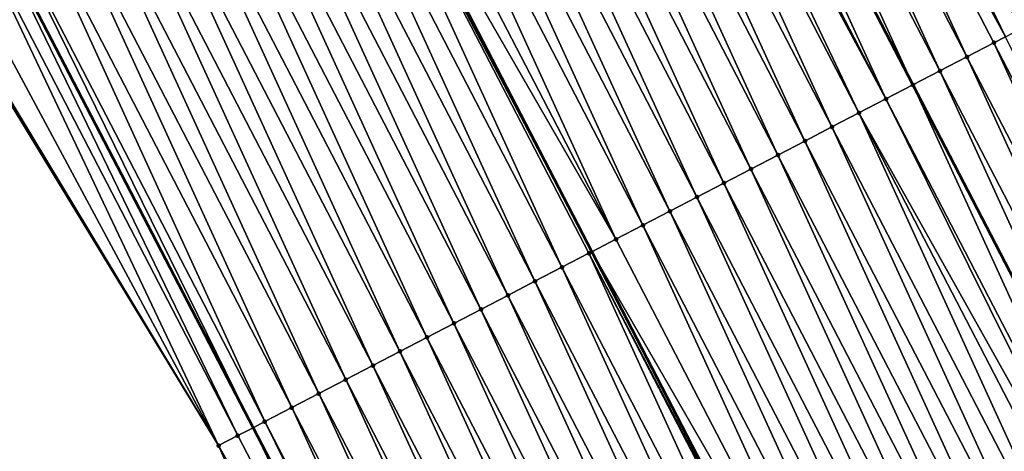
# Model space of a CAD drawing. Header units: feet. Extents: x 2007189 to 2022806, y 818621 to 837694.
# Tile 174 of 256: x 2012170 to 2012202, y 825292 to 825307. Entities that reach past the tile are written whole.
import ezdxf

# ---------------------------------------------------------------- set-up
doc = ezdxf.new("R2010")
doc.units = ezdxf.units.FT
doc.header["$MEASUREMENT"] = 0
for name, color, linetype, lineweight in [('EP_Travel Lane', 172, 'Continuous', 53), ('Road Shots', 141, 'Continuous', 100), ('Road X-Section', 40, 'Continuous', 13), ('STRIPING', 60, 'Continuous', 53)]:
    doc.layers.add(name, color=color, linetype=linetype, lineweight=lineweight)
doc.layers.add('I-77-MM17-21_SB-Surface-Border', color=7, linetype='Continuous')
doc.layers.add('I-77-MM17-21_SB-Surface-TIN', color=7, linetype='Continuous')

msp = doc.modelspace()

# ---------------------------------------------------------------- linework, layer by layer
at = {"layer": 'EP_Travel Lane'}
msp.add_polyline3d([(2012112.659031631, 825417.3107985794, 325.695020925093), (2012121.888690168, 825399.5678778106, 325.5895691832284), (2012131.108359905, 825381.8414221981, 325.46556005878), (2012140.336393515, 825364.0979099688, 325.3591503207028), (2012149.564379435, 825346.3544894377, 325.2335476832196), (2012158.792307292, 825328.6111805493, 325.084540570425), (2012168.020313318, 825310.8677213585, 324.9670004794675), (2012177.248308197, 825293.1242835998, 324.8450105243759), (2012186.476290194, 825275.3808706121, 324.7178063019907), (2012195.704263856, 825257.6374736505, 324.5872327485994), (2012204.932280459, 825239.8939941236, 324.473990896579), (2012214.160172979, 825222.1507531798, 324.3107576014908), (2012223.405906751, 825204.3912408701, 324.1559460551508), (2012232.643838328, 825186.6533588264, 323.9839653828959)], dxfattribs=at)
at = {"layer": 'I-77-MM17-21_SB-Surface-Border', "color": 3, "linetype": 'Continuous', "lineweight": -3}
msp.add_polyline3d([(2012230.527164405, 825185.5519006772, 323.9248276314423), (2012221.632850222, 825203.4686898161, 324.0980971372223), (2012212.232607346, 825221.1501490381, 324.249992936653), (2012203.786293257, 825239.2991087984, 324.4379475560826), (2012194.106321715, 825256.8079805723, 324.536414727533), (2012184.14041298, 825274.1682960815, 324.6466143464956), (2012176.115673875, 825292.5363414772, 324.8074604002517), (2012165.68466217, 825309.6553486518, 324.881883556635), (2012157.066822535, 825327.7154725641, 325.0308931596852), (2012144.951838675, 825343.9601991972, 325.0731012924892), (2012139.917553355, 825363.8804858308, 325.346468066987), (2012129.245097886, 825380.874104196, 325.4223261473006), (2012121.761529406, 825399.5017173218, 325.5865831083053), (2012111.885202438, 825416.9081828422, 325.6769334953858)], dxfattribs=at)
at = {"layer": 'I-77-MM17-21_SB-Surface-TIN', "color": 128, "linetype": 'Continuous', "lineweight": -3}
for points in [[(2012202.484440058, 825306.2262233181, 325.3436344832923), (2012194.154862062, 825324.4362905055, 325.4512675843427), (2012193.267355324, 825323.9754957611, 325.4377637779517)], [(2012202.484440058, 825306.2262233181, 325.3436344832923), (2012203.371955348, 825306.6870015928, 325.3605856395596), (2012194.154862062, 825324.4362905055, 325.4512675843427)], [(2012201.975154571, 825305.9618288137, 325.3313947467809), (2012193.267355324, 825323.9754957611, 325.4377637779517), (2012192.379838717, 825323.5147200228, 325.4202806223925)], [(2012201.975154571, 825305.9618288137, 325.3313947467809), (2012202.484440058, 825306.2262233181, 325.3436344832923), (2012193.267355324, 825323.9754957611, 325.4377637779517)], [(2012200.709393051, 825305.3046984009, 325.3031091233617), (2012192.379838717, 825323.5147200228, 325.4202806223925), (2012191.492322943, 825323.05394268, 325.4031333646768)], [(2012200.709393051, 825305.3046984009, 325.3031091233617), (2012201.596914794, 825305.76546425, 325.3226619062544), (2012192.379838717, 825323.5147200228, 325.4202806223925)], [(2012201.596914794, 825305.76546425, 325.3226619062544), (2012201.975154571, 825305.9618288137, 325.3313947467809), (2012192.379838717, 825323.5147200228, 325.4202806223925)], [(2012199.821881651, 825304.843912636, 325.2877262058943), (2012191.492322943, 825323.05394268, 325.4031333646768), (2012190.604807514, 825322.5931646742, 325.3861248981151)], [(2012199.821881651, 825304.843912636, 325.2877262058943), (2012200.709393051, 825305.3046984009, 325.3031091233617), (2012191.492322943, 825323.05394268, 325.4031333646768)], [(2012190.604807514, 825322.5931646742, 325.3861248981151), (2012189.717290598, 825322.1323868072, 325.3689662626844), (2012198.934363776, 825304.3831366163, 325.2701817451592)], [(2012199.821881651, 825304.843912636, 325.2877262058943), (2012190.604807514, 825322.5931646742, 325.3861248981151), (2012198.934363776, 825304.3831366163, 325.2701817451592)], [(2012198.046850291, 825303.9223575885, 325.2535093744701), (2012189.717290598, 825322.1323868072, 325.3689662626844), (2012188.829777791, 825321.671606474, 325.3525662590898)], [(2012198.046850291, 825303.9223575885, 325.2535093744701), (2012198.934363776, 825304.3831366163, 325.2701817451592), (2012189.717290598, 825322.1323868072, 325.3689662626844)], [(2012197.159321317, 825303.4616056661, 325.2310407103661), (2012188.557099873, 825321.5300407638, 325.3469253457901), (2012187.942252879, 825321.210846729, 325.3317344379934)], [(2012198.046850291, 825303.9223575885, 325.2535093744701), (2012188.829777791, 825321.671606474, 325.3525662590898), (2012188.557099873, 825321.5300407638, 325.3469253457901)], [(2012197.159321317, 825303.4616056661, 325.2310407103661), (2012198.046850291, 825303.9223575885, 325.2535093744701), (2012188.557099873, 825321.5300407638, 325.3469253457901)], [(2012196.271790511, 825303.0008572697, 325.2078337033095), (2012187.942252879, 825321.210846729, 325.3317344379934), (2012187.054724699, 825320.7500932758, 325.3095852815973)], [(2012196.271790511, 825303.0008572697, 325.2078337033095), (2012197.159321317, 825303.4616056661, 325.2310407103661), (2012187.942252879, 825321.210846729, 325.3317344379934)], [(2012195.384270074, 825302.5400889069, 325.1888072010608), (2012187.054724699, 825320.7500932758, 325.3095852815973), (2012186.167209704, 825320.2893144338, 325.2927518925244)], [(2012195.384270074, 825302.5400889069, 325.1888072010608), (2012196.271790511, 825303.0008572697, 325.2078337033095), (2012187.054724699, 825320.7500932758, 325.3095852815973)], [(2012194.496758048, 825302.0793043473, 325.1731719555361), (2012186.167209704, 825320.2893144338, 325.2927518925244), (2012185.279700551, 825319.8285243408, 325.2782742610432)], [(2012194.496758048, 825302.0793043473, 325.1731719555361), (2012195.384270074, 825302.5400889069, 325.1888072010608), (2012186.167209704, 825320.2893144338, 325.2927518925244)], [(2012193.60925795, 825301.618496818, 325.1623459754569), (2012185.279700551, 825319.8285243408, 325.2782742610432), (2012184.392197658, 825319.3677221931, 325.2663205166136)], [(2012193.60925795, 825301.618496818, 325.1623459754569), (2012194.496758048, 825302.0793043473, 325.1731719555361), (2012185.279700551, 825319.8285243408, 325.2782742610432)], [(2012192.721750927, 825301.157702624, 325.1487279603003), (2012184.392197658, 825319.3677221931, 325.2663205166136), (2012183.504690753, 825318.906927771, 325.252749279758)], [(2012192.721750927, 825301.157702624, 325.1487279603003), (2012193.60925795, 825301.618496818, 325.1623459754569), (2012184.392197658, 825319.3677221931, 325.2663205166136)], [(2012191.834236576, 825300.6969225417, 325.132155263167), (2012183.504690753, 825318.906927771, 325.252749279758), (2012182.617182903, 825318.4461351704, 325.2387966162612)], [(2012191.834236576, 825300.6969225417, 325.132155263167), (2012192.721750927, 825301.157702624, 325.1487279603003), (2012183.504690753, 825318.906927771, 325.252749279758)], [(2012190.946721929, 825300.2361430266, 325.1154637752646), (2012182.617182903, 825318.4461351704, 325.2387966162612), (2012181.72967636, 825317.985340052, 325.2253711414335)], [(2012190.946721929, 825300.2361430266, 325.1154637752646), (2012191.834236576, 825300.6969225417, 325.132155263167), (2012182.617182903, 825318.4461351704, 325.2387966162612)], [(2012190.059220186, 825299.7753386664, 325.1039742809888), (2012181.72967636, 825317.985340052, 325.2253711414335), (2012180.842173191, 825317.5245384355, 325.2133062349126)], [(2012190.059220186, 825299.7753386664, 325.1039742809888), (2012190.946721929, 825300.2361430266, 325.1154637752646), (2012181.72967636, 825317.985340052, 325.2253711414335)], [(2012189.171708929, 825299.314552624, 325.0886494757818), (2012180.842173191, 825317.5245384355, 325.2133062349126), (2012179.954666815, 825317.0637429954, 325.199948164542)], [(2012189.171708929, 825299.314552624, 325.0886494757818), (2012190.059220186, 825299.7753386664, 325.1039742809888), (2012180.842173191, 825317.5245384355, 325.2133062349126)], [(2012189.171708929, 825299.314552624, 325.0886494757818), (2012179.954666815, 825317.0637429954, 325.199948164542), (2012179.182239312, 825316.6627171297, 325.1849666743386)], [(2012179.067150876, 825316.6029659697, 325.1827344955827), (2012188.380094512, 825298.9035919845, 325.0689082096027), (2012179.182239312, 825316.6627171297, 325.1849666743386)], [(2012189.171708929, 825299.314552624, 325.0886494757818), (2012179.182239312, 825316.6627171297, 325.1849666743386), (2012188.380094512, 825298.9035919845, 325.0689082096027)], [(2012187.396654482, 825298.393042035, 325.0451241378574), (2012179.067150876, 825316.6029659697, 325.1827344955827), (2012178.179629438, 825316.1421995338, 325.1633036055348)], [(2012188.284180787, 825298.8537990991, 325.06651631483), (2012188.380094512, 825298.9035919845, 325.0689082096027), (2012179.067150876, 825316.6029659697, 325.1827344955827)], [(2012187.396654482, 825298.393042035, 325.0451241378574), (2012188.284180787, 825298.8537990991, 325.06651631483), (2012179.067150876, 825316.6029659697, 325.1827344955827)], [(2012186.509129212, 825297.9322829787, 325.0241490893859), (2012178.179629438, 825316.1421995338, 325.1633036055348), (2012177.292103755, 825315.6814412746, 325.1421606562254)], [(2012186.509129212, 825297.9322829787, 325.0241490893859), (2012187.396654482, 825298.393042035, 325.0451241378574), (2012178.179629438, 825316.1421995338, 325.1633036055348)], [(2012185.621608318, 825297.4715154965, 325.0049381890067), (2012177.292103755, 825315.6814412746, 325.1421606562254), (2012176.404580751, 825315.2206778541, 325.1220983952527)], [(2012185.621608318, 825297.4715154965, 325.0049381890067), (2012186.509129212, 825297.9322829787, 325.0241490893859), (2012177.292103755, 825315.6814412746, 325.1421606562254)], [(2012184.734094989, 825297.0107334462, 324.9887775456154), (2012176.404580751, 825315.2206778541, 325.1220983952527), (2012175.517065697, 825314.7598991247, 325.1052414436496)], [(2012184.734094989, 825297.0107334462, 324.9887775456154), (2012185.621608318, 825297.4715154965, 325.0049381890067), (2012176.404580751, 825315.2206778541, 325.1220983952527)], [(2012183.846588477, 825296.5499382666, 324.975365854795), (2012175.517065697, 825314.7598991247, 325.1052414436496), (2012174.629552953, 825314.2991159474, 325.0893157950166)], [(2012183.846588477, 825296.5499382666, 324.975365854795), (2012184.734094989, 825297.0107334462, 324.9887775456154), (2012175.517065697, 825314.7598991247, 325.1052414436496)], [(2012182.959084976, 825296.0891372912, 324.9631676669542), (2012174.629552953, 825314.2991159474, 325.0893157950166), (2012173.742041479, 825313.8383303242, 325.0739023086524)], [(2012182.959084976, 825296.0891372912, 324.9631676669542), (2012183.846588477, 825296.5499382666, 324.975365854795), (2012174.629552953, 825314.2991159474, 325.0893157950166)], [(2012182.071576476, 825295.6283459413, 324.9489541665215), (2012173.742041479, 825313.8383303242, 325.0739023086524), (2012172.854538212, 825313.3775288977, 325.0617975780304)], [(2012182.071576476, 825295.6283459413, 324.9489541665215), (2012182.959084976, 825296.0891372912, 324.9631676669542), (2012173.742041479, 825313.8383303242, 325.0739023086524)], [(2012181.184062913, 825295.1675643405, 324.9326993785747), (2012172.854538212, 825313.3775288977, 325.0617975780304), (2012171.967035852, 825312.9167257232, 325.0500588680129)], [(2012181.184062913, 825295.1675643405, 324.9326993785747), (2012182.071576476, 825295.6283459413, 324.9489541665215), (2012172.854538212, 825313.3775288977, 325.0617975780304)], [(2012180.296547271, 825294.7067867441, 324.9156061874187), (2012171.967035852, 825312.9167257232, 325.0500588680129), (2012171.079523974, 825312.4559408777, 325.0344824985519)], [(2012180.296547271, 825294.7067867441, 324.9156061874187), (2012181.184062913, 825295.1675643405, 324.9326993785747), (2012171.967035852, 825312.9167257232, 325.0500588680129)], [(2012179.409032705, 825294.2460070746, 324.8989470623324), (2012171.079523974, 825312.4559408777, 325.0344824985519), (2012170.192015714, 825311.9951490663, 325.0203645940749)], [(2012179.409032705, 825294.2460070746, 324.8989470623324), (2012180.296547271, 825294.7067867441, 324.9156061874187), (2012171.079523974, 825312.4559408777, 325.0344824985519)], [(2012178.52151468, 825293.7852340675, 324.8808929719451), (2012170.192015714, 825311.9951490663, 325.0203645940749), (2012169.304502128, 825311.5343675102, 325.0040995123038)], [(2012178.52151468, 825293.7852340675, 324.8808929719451), (2012179.409032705, 825294.2460070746, 324.8989470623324), (2012170.192015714, 825311.9951490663, 325.0203645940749)], [(2012177.63398298, 825293.3244873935, 324.8573253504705), (2012169.304502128, 825311.5343675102, 325.0040995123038), (2012168.416970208, 825311.0736212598, 324.980442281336)], [(2012177.63398298, 825293.3244873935, 324.8573253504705), (2012178.52151468, 825293.7852340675, 324.8808929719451), (2012169.304502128, 825311.5343675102, 325.0040995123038)], [(2012176.746439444, 825292.8637635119, 324.8289855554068), (2012168.020313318, 825310.8677213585, 324.9670004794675), (2012167.529422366, 825310.6129056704, 324.9503652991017)], [(2012168.416970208, 825311.0736212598, 324.980442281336), (2012168.020313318, 825310.8677213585, 324.9670004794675), (2012177.248308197, 825293.1242835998, 324.8450105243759)], [(2012176.746439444, 825292.8637635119, 324.8289855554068), (2012177.248308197, 825293.1242835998, 324.8450105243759), (2012168.020313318, 825310.8677213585, 324.9670004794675)], [(2012177.63398298, 825293.3244873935, 324.8573253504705), (2012168.416970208, 825311.0736212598, 324.980442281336), (2012177.248308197, 825293.1242835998, 324.8450105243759)], [(2012176.115673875, 825292.5363414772, 324.8074604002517), (2012167.529422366, 825310.6129056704, 324.9503652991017), (2012166.641868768, 825310.152201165, 324.9179676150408)], [(2012176.115673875, 825292.5363414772, 324.8074604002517), (2012176.746439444, 825292.8637635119, 324.8289855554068), (2012167.529422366, 825310.6129056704, 324.9503652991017)], [(2012176.115673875, 825292.5363414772, 324.8074604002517), (2012166.641868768, 825310.152201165, 324.9179676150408), (2012165.754312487, 825309.691501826, 324.8844882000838)], [(2012176.115673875, 825292.5363414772, 324.8074604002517), (2012165.754312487, 825309.691501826, 324.8844882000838), (2012165.68466217, 825309.6553486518, 324.881883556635)], [(2012210.813946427, 825288.0162940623, 325.2071295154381), (2012201.975154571, 825305.9618288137, 325.3313947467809), (2012201.596914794, 825305.76546425, 325.3226619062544)], [(2012209.926430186, 825287.5555176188, 325.1897947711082), (2012201.596914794, 825305.76546425, 325.3226619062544), (2012200.709393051, 825305.3046984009, 325.3031091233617)], [(2012209.926430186, 825287.5555176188, 325.1897947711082), (2012210.813946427, 825288.0162940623, 325.2071295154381), (2012201.596914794, 825305.76546425, 325.3226619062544)], [(2012209.038911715, 825287.09474547, 325.1715607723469), (2012200.709393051, 825305.3046984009, 325.3031091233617), (2012199.821881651, 825304.843912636, 325.2877262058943)], [(2012209.038911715, 825287.09474547, 325.1715607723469), (2012209.926430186, 825287.5555176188, 325.1897947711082), (2012200.709393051, 825305.3046984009, 325.3031091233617)], [(2012199.821881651, 825304.843912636, 325.2877262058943), (2012198.934363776, 825304.3831366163, 325.2701817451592), (2012208.151393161, 825286.6339707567, 325.1537425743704)], [(2012209.038911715, 825287.09474547, 325.1715607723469), (2012199.821881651, 825304.843912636, 325.2877262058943), (2012208.151393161, 825286.6339707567, 325.1537425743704)], [(2012207.263880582, 825286.173189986, 325.1374349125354), (2012198.934363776, 825304.3831366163, 325.2701817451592), (2012198.046850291, 825303.9223575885, 325.2535093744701)], [(2012207.263880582, 825286.173189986, 325.1374349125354), (2012208.151393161, 825286.6339707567, 325.1537425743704), (2012198.934363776, 825304.3831366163, 325.2701817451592)], [(2012206.94156069, 825286.0058554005, 325.1301637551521), (2012198.046850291, 825303.9223575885, 325.2535093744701), (2012197.159321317, 825303.4616056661, 325.2310407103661)], [(2012206.94156069, 825286.0058554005, 325.1301637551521), (2012207.263880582, 825286.173189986, 325.1374349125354), (2012198.046850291, 825303.9223575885, 325.2535093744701)], [(2012205.488819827, 825285.2516915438, 325.091365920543), (2012197.159321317, 825303.4616056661, 325.2310407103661), (2012196.271790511, 825303.0008572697, 325.2078337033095)], [(2012205.488819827, 825285.2516915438, 325.091365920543), (2012206.376350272, 825285.7124406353, 325.1144275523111), (2012197.159321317, 825303.4616056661, 325.2310407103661)], [(2012206.376350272, 825285.7124406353, 325.1144275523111), (2012206.94156069, 825286.0058554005, 325.1301637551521), (2012197.159321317, 825303.4616056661, 325.2310407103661)], [(2012204.60129571, 825284.790930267, 325.0708555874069), (2012196.271790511, 825303.0008572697, 325.2078337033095), (2012195.384270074, 825302.5400889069, 325.1888072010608)], [(2012204.60129571, 825284.790930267, 325.0708555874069), (2012205.488819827, 825285.2516915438, 325.091365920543), (2012196.271790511, 825303.0008572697, 325.2078337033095)], [(2012203.71378077, 825284.3301513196, 325.0540450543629), (2012195.384270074, 825302.5400889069, 325.1888072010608), (2012194.496758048, 825302.0793043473, 325.1731719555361)], [(2012203.71378077, 825284.3301513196, 325.0540450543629), (2012204.60129571, 825284.790930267, 325.0708555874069), (2012195.384270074, 825302.5400889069, 325.1888072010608)], [(2012202.826276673, 825283.8693514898, 325.0416068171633), (2012194.496758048, 825302.0793043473, 325.1731719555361), (2012193.60925795, 825301.618496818, 325.1623459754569)], [(2012202.826276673, 825283.8693514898, 325.0416068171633), (2012203.71378077, 825284.3301513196, 325.0540450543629), (2012194.496758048, 825302.0793043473, 325.1731719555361)], [(2012201.938762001, 825283.4085720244, 325.0249047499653), (2012193.60925795, 825301.618496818, 325.1623459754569), (2012192.721750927, 825301.157702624, 325.1487279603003)], [(2012201.938762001, 825283.4085720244, 325.0249047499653), (2012202.826276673, 825283.8693514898, 325.0416068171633), (2012193.60925795, 825301.618496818, 325.1623459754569)], [(2012201.051247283, 825282.9477926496, 325.0081836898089), (2012192.721750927, 825301.157702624, 325.1487279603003), (2012191.834236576, 825300.6969225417, 325.132155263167)], [(2012201.051247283, 825282.9477926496, 325.0081836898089), (2012201.938762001, 825283.4085720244, 325.0249047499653), (2012192.721750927, 825301.157702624, 325.1487279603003)], [(2012200.163734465, 825282.4870096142, 324.9922291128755), (2012191.834236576, 825300.6969225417, 325.132155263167), (2012190.946721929, 825300.2361430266, 325.1154637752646)], [(2012200.163734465, 825282.4870096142, 324.9922291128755), (2012201.051247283, 825282.9477926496, 325.0081836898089), (2012191.834236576, 825300.6969225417, 325.132155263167)], [(2012199.276233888, 825282.0262030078, 324.9812097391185), (2012190.946721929, 825300.2361430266, 325.1154637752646), (2012190.059220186, 825299.7753386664, 325.1039742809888)], [(2012199.276233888, 825282.0262030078, 324.9812097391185), (2012200.163734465, 825282.4870096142, 324.9922291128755), (2012190.946721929, 825300.2361430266, 325.1154637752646)], [(2012198.388719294, 825281.5654233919, 324.9645391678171), (2012190.059220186, 825299.7753386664, 325.1039742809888), (2012189.171708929, 825299.314552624, 325.0886494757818)], [(2012198.388719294, 825281.5654233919, 324.9645391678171), (2012199.276233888, 825282.0262030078, 324.9812097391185), (2012190.059220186, 825299.7753386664, 325.1039742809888)], [(2012198.388719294, 825281.5654233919, 324.9645391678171), (2012189.171708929, 825299.314552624, 325.0886494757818), (2012188.380094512, 825298.9035919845, 325.0689082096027)], [(2012196.61367773, 825280.6438879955, 324.9262074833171), (2012188.284180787, 825298.8537990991, 325.06651631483), (2012187.396654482, 825298.393042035, 325.0451241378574)], [(2012188.284180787, 825298.8537990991, 325.06651631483), (2012197.577932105, 825281.1445008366, 324.945723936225), (2012188.380094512, 825298.9035919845, 325.0689082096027)], [(2012197.501194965, 825281.1046625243, 324.9439431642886), (2012197.577932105, 825281.1445008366, 324.945723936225), (2012188.284180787, 825298.8537990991, 325.06651631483)], [(2012196.61367773, 825280.6438879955, 324.9262074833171), (2012197.501194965, 825281.1046625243, 324.9439431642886), (2012188.284180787, 825298.8537990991, 325.06651631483)], [(2012198.388719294, 825281.5654233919, 324.9645391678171), (2012188.380094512, 825298.9035919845, 325.0689082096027), (2012197.577932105, 825281.1445008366, 324.945723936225)], [(2012195.726153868, 825280.1831262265, 324.9058001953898), (2012187.396654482, 825298.393042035, 325.0451241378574), (2012186.509129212, 825297.9322829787, 325.0241490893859)], [(2012195.726153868, 825280.1831262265, 324.9058001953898), (2012196.61367773, 825280.6438879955, 324.9262074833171), (2012187.396654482, 825298.393042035, 325.0451241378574)], [(2012194.83862747, 825279.7223693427, 324.8843701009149), (2012186.509129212, 825297.9322829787, 325.0241490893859), (2012185.621608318, 825297.4715154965, 325.0049381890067)], [(2012194.83862747, 825279.7223693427, 324.8843701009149), (2012195.726153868, 825280.1831262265, 324.9058001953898), (2012186.509129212, 825297.9322829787, 325.0241490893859)], [(2012193.951108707, 825279.2615977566, 324.8660182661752), (2012185.621608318, 825297.4715154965, 325.0049381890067), (2012184.734094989, 825297.0107334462, 324.9887775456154)], [(2012193.951108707, 825279.2615977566, 324.8660182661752), (2012194.83862747, 825279.7223693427, 324.8843701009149), (2012185.621608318, 825297.4715154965, 325.0049381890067)], [(2012193.063592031, 825278.8008221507, 324.8485081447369), (2012184.734094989, 825297.0107334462, 324.9887775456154), (2012183.846588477, 825296.5499382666, 324.975365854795)], [(2012193.063592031, 825278.8008221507, 324.8485081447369), (2012193.951108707, 825279.2615977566, 324.8660182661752), (2012184.734094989, 825297.0107334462, 324.9887775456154)], [(2012192.17607931, 825278.3400389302, 324.8325922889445), (2012183.846588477, 825296.5499382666, 324.975365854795), (2012182.959084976, 825296.0891372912, 324.9631676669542)], [(2012192.17607931, 825278.3400389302, 324.8325922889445), (2012193.063592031, 825278.8008221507, 324.8485081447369), (2012183.846588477, 825296.5499382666, 324.975365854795)], [(2012191.288572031, 825277.8792452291, 324.8188708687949), (2012182.959084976, 825296.0891372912, 324.9631676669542), (2012182.071576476, 825295.6283459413, 324.9489541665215)], [(2012191.288572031, 825277.8792452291, 324.8188708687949), (2012192.17607931, 825278.3400389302, 324.8325922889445), (2012182.959084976, 825296.0891372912, 324.9631676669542)], [(2012190.401066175, 825277.418448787, 324.805723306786), (2012182.071576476, 825295.6283459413, 324.9489541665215), (2012181.184062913, 825295.1675643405, 324.9326993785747)], [(2012190.401066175, 825277.418448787, 324.805723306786), (2012191.288572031, 825277.8792452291, 324.8188708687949), (2012182.071576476, 825295.6283459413, 324.9489541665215)], [(2012189.513557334, 825276.9576580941, 324.7913719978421), (2012181.184062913, 825295.1675643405, 324.9326993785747), (2012180.296547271, 825294.7067867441, 324.9156061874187)], [(2012189.513557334, 825276.9576580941, 324.7913719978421), (2012190.401066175, 825277.418448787, 324.805723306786), (2012181.184062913, 825295.1675643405, 324.9326993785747)], [(2012188.626046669, 825276.4968709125, 324.7762855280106), (2012180.296547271, 825294.7067867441, 324.9156061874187), (2012179.409032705, 825294.2460070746, 324.8989470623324)], [(2012188.626046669, 825276.4968709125, 324.7762855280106), (2012189.513557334, 825276.9576580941, 324.7913719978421), (2012180.296547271, 825294.7067867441, 324.9156061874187)], [(2012187.738525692, 825276.0361035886, 324.7570412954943), (2012179.409032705, 825294.2460070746, 324.8989470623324), (2012178.52151468, 825293.7852340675, 324.8808929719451)], [(2012187.738525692, 825276.0361035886, 324.7570412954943), (2012188.626046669, 825276.4968709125, 324.7762855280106), (2012179.409032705, 825294.2460070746, 324.8989470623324)], [(2012186.850986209, 825275.5753719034, 324.730335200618), (2012178.52151468, 825293.7852340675, 324.8808929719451), (2012177.63398298, 825293.3244873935, 324.8573253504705)], [(2012186.850986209, 825275.5753719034, 324.730335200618), (2012187.738525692, 825276.0361035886, 324.7570412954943), (2012178.52151468, 825293.7852340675, 324.8808929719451)], [(2012177.63398298, 825293.3244873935, 324.8573253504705), (2012177.248308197, 825293.1242835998, 324.8450105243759), (2012186.476290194, 825275.3808706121, 324.7178063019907)], [(2012186.850986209, 825275.5753719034, 324.730335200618), (2012177.63398298, 825293.3244873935, 324.8573253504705), (2012186.476290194, 825275.3808706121, 324.7178063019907)], [(2012185.963439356, 825275.1146544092, 324.7006578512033), (2012177.248308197, 825293.1242835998, 324.8450105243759), (2012176.746439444, 825292.8637635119, 324.8289855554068)], [(2012185.963439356, 825275.1146544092, 324.7006578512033), (2012186.476290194, 825275.3808706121, 324.7178063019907), (2012177.248308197, 825293.1242835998, 324.8450105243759)], [(2012185.963439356, 825275.1146544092, 324.7006578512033), (2012176.746439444, 825292.8637635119, 324.8289855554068), (2012176.115673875, 825292.5363414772, 324.8074604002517)], [(2012184.14041298, 825274.1682960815, 324.6466143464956), (2012184.18836223, 825274.1931874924, 324.6479881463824), (2012176.115673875, 825292.5363414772, 324.8074604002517)], [(2012184.18836223, 825274.1931874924, 324.6479881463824), (2012185.075899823, 825274.6539228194, 324.6739317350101), (2012176.115673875, 825292.5363414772, 324.8074604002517)], [(2012185.075899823, 825274.6539228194, 324.6739317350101), (2012185.963439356, 825275.1146544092, 324.7006578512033), (2012176.115673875, 825292.5363414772, 324.8074604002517)]]:
    msp.add_3dface(points, dxfattribs=at)
at = {"layer": 'Road Shots', "lineweight": 100}
for p in [(2012201.596914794, 825305.76546425, 325.3226619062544), (2012200.709393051, 825305.3046984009, 325.3031091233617), (2012199.821881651, 825304.843912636, 325.2877262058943), (2012198.93436489, 825304.3831371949, 325.2701817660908), (2012198.046850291, 825303.9223575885, 325.2535093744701), (2012197.159321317, 825303.4616056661, 325.2310407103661), (2012196.271790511, 825303.0008572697, 325.2078337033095), (2012195.384270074, 825302.5400889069, 325.1888072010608), (2012194.496758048, 825302.0793043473, 325.1731719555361), (2012193.60925795, 825301.618496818, 325.1623459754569), (2012192.721750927, 825301.157702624, 325.1487279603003), (2012191.834236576, 825300.6969225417, 325.132155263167), (2012190.946721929, 825300.2361430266, 325.1154637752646), (2012190.059220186, 825299.7753386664, 325.1039742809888), (2012189.171708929, 825299.314552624, 325.0886494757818), (2012188.284180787, 825298.8537990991, 325.06651631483), (2012187.396654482, 825298.393042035, 325.0451241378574), (2012186.509129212, 825297.9322829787, 325.0241490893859), (2012185.621608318, 825297.4715154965, 325.0049381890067), (2012184.734094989, 825297.0107334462, 324.9887775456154), (2012183.846588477, 825296.5499382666, 324.975365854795), (2012182.959084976, 825296.0891372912, 324.9631676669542), (2012182.071576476, 825295.6283459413, 324.9489541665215), (2012181.184062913, 825295.1675643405, 324.9326993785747), (2012180.296547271, 825294.7067867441, 324.9156061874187), (2012179.409032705, 825294.2460070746, 324.8989470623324), (2012178.52151468, 825293.7852340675, 324.8808929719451), (2012177.63398298, 825293.3244873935, 324.8573253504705), (2012176.746439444, 825292.8637635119, 324.8289855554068), (2012176.115673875, 825292.5363414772, 324.8074604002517)]:
    msp.add_point(p, dxfattribs=at)
at = {"layer": 'Road X-Section', "extrusion": (-0.4608525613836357, 0.8874603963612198, 0.005381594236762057), "elevation": -194900.3274657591, "flags": 128}
msp.add_lwpolyline([(-2166140.870096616, 1374.053140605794), (-2166139.870096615, 1374.095922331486), (-2166138.870096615, 1374.139428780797), (-2166137.870096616, 1374.180594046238), (-2166136.870096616, 1374.223603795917), (-2166135.870096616, 1374.265065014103), (-2166134.870096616, 1374.304742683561), (-2166133.870096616, 1374.337815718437), (-2166132.870096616, 1374.339877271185), (-2166132.766270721, 1374.339982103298), (-2166132.348651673, 1374.338293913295), (-2166131.870096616, 1374.333399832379), (-2166130.870096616, 1374.317398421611), (-2166129.870096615, 1374.301127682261), (-2166128.870096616, 1374.284874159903), (-2166127.870096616, 1374.268794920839), (-2166126.870096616, 1374.254965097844), (-2166125.870096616, 1374.238013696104), (-2166125.296270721, 1374.225773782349), (-2166124.870096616, 1374.217040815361), (-2166123.870096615, 1374.197487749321), (-2166122.870096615, 1374.182104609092), (-2166121.870096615, 1374.164559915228), (-2166120.870096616, 1374.147887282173), (-2166119.870096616, 1374.125418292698), (-2166118.870096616, 1374.102210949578), (-2166117.870096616, 1374.083184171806), (-2166116.870096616, 1374.067548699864), (-2166115.870096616, 1374.056722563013), (-2166114.870096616, 1374.043104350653), (-2166113.870096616, 1374.026531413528), (-2166112.870096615, 1374.009839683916), (-2166111.870096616, 1373.99835002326), (-2166110.870096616, 1373.983024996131), (-2166109.870096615, 1373.960891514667), (-2166108.870096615, 1373.939499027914), (-2166107.870096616, 1373.9185236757), (-2166106.870096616, 1373.899312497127), (-2166105.870096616, 1373.883151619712), (-2166104.870096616, 1373.869739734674), (-2166103.870096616, 1373.857541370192), (-2166102.870096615, 1373.84332766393), (-2166101.870096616, 1373.827072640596), (-2166100.870096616, 1373.809979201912), (-2166099.870096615, 1373.793319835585), (-2166098.870096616, 1373.775265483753), (-2166097.870096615, 1373.751697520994), (-2166096.870096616, 1373.723357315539), (-2166096.159413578, 1373.701831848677)], dxfattribs=at)
at = {"layer": 'Road X-Section', "extrusion": (-0.4608525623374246, 0.8874603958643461, 0.005381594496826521), "elevation": -194920.3297949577, "flags": 128}
msp.add_lwpolyline([(-2166139.869886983, 1374.088978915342), (-2166138.869886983, 1374.131511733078), (-2166137.869886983, 1374.173888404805), (-2166136.869886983, 1374.216868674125), (-2166135.869886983, 1374.25888925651), (-2166134.869886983, 1374.289567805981), (-2166133.869886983, 1374.33543071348), (-2166132.869886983, 1374.336467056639), (-2166132.715480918, 1374.336769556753), (-2166132.366719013, 1374.33541178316), (-2166131.869886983, 1374.329442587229), (-2166130.869886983, 1374.313870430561), (-2166129.869886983, 1374.293878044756), (-2166128.869886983, 1374.27842961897), (-2166127.869886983, 1374.263414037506), (-2166126.869886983, 1374.245827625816), (-2166125.869886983, 1374.228290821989), (-2166124.869886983, 1374.209203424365), (-2166123.869886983, 1374.191868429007), (-2166122.869886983, 1374.173634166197), (-2166121.869886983, 1374.155815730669), (-2166120.869886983, 1374.139507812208), (-2166120.506719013, 1374.132236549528), (-2166119.869886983, 1374.116500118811), (-2166118.869886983, 1374.093438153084), (-2166117.869886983, 1374.072927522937), (-2166116.869886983, 1374.056116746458), (-2166115.869886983, 1374.043678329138), (-2166114.869886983, 1374.026976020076), (-2166113.869886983, 1374.010254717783), (-2166112.869886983, 1373.994299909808), (-2166111.869886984, 1373.983280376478), (-2166110.869886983, 1373.966609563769), (-2166109.869886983, 1373.946013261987), (-2166108.869886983, 1373.928277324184), (-2166107.869886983, 1373.907869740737), (-2166106.869886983, 1373.88643933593), (-2166105.869886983, 1373.868087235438), (-2166104.869886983, 1373.850576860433), (-2166103.869886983, 1373.834660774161), (-2166102.869886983, 1373.820939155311), (-2166101.869886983, 1373.807791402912), (-2166100.869886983, 1373.793439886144), (-2166099.869886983, 1373.778353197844), (-2166098.869886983, 1373.759108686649), (-2166097.869886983, 1373.73240220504), (-2166096.869886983, 1373.702724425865), (-2166095.869886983, 1373.675997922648), (-2166094.869886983, 1373.650053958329), (-2166094.81586187, 1373.648680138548)], dxfattribs=at)
at = {"layer": 'STRIPING'}
for points in [[(2012134.395939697, 825428.6205362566, 325.814195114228), (2012143.627240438, 825410.8784233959, 325.7848932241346), (2012152.848861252, 825393.1296506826, 325.7090072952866), (2012162.066043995, 825375.3801895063, 325.6543996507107), (2012171.283123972, 825357.6309262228, 325.5583568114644), (2012180.500208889, 825339.8816534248, 325.464307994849), (2012189.717290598, 825322.1323868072, 325.3689662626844), (2012198.934363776, 825304.3831366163, 325.2701817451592), (2012208.151393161, 825286.6339707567, 325.1537425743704), (2012217.368421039, 825268.8848077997, 325.036696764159), (2012226.585377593, 825251.1357821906, 324.8908901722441), (2012235.802339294, 825233.3867466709, 324.7471604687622), (2012245.032499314, 825215.6474835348, 324.5597832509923), (2012254.269056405, 825197.9088240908, 324.3930464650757)], [(2012123.956629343, 825423.1889370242, 325.7804114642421), (2012133.187800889, 825405.4467727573, 325.725233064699), (2012142.390741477, 825387.6993664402, 325.618115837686), (2012151.588663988, 825369.9401113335, 325.5292453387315), (2012160.786523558, 825352.1809777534, 325.4149498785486), (2012169.984364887, 825334.4218793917, 325.2932752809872), (2012179.182239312, 825316.6627171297, 325.1849666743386), (2012188.380094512, 825298.9035919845, 325.0689082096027), (2012197.577932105, 825281.1445008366, 324.945723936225), (2012206.775790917, 825263.3853687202, 324.8311070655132), (2012215.973567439, 825245.6263954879, 324.6832595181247), (2012225.171307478, 825227.867492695, 324.520662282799), (2012234.401996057, 825210.1145924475, 324.3536701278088), (2012243.638575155, 825192.375897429, 324.1909065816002)]]:
    msp.add_polyline3d(points, dxfattribs=at)

doc.saveas('drawing.dxf')
